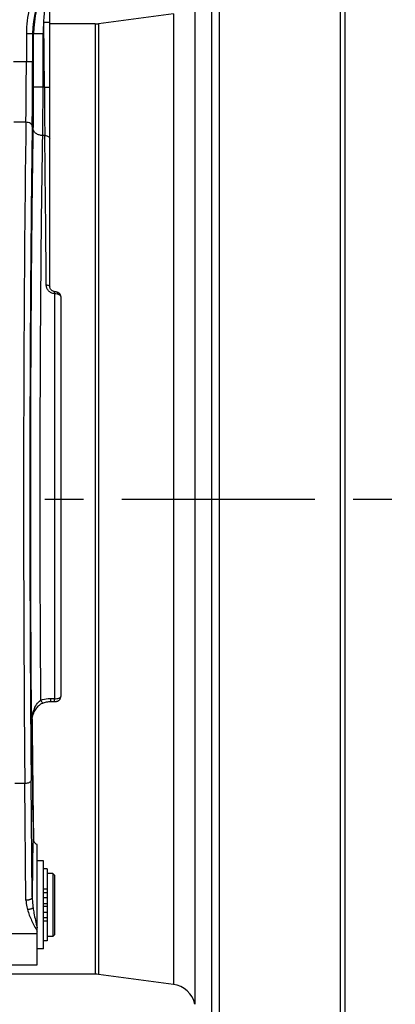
# Model space of a CAD drawing. Header units: millimetres. Extents: x 0 to 1189, y 0 to 841.
# Tile 46 of 68: x 716 to 764, y 387 to 512. Entities that reach past the tile are written whole.
import ezdxf

# ---------------------------------------------------------------- set-up
doc = ezdxf.new("R2010")
doc.units = ezdxf.units.MM
doc.header["$LTSCALE"] = 65.395
doc.linetypes.add('CENTER', pattern=[0.6, 0.375, -0.075, 0.075, -0.075])
doc.layers.get('0').update_dxf_attribs({"linetype": 'CONTINUOUS'})
doc.layers.add('3_ALL_AXES', color=7, linetype='CONTINUOUS')
doc.styles.get("Standard").update_dxf_attribs({"font": 'arial.ttf'})
doc.dimstyles.new('DIMSTYLE_4', dxfattribs={"dimtxt": 3, "dimasz": 3, "dimexe": 2, "dimexo": 1.5, "dimgap": 0.75, "dimtad": 1, "dimdec": 1, "dimlfac": 2.5, "dimdsep": 46, "dimtxsty": 'Standard', "dimblk": '_FILLED', "dimblk1": '_FILLED', "dimblk2": '_FILLED', "dimcen": 0.09, "dimadec": 1, "dimazin": 2, "dimtp": 0.8, "dimtm": 0.8, "dimtfac": 1, "dimtdec": 1, "dimtofl": 0, "dimtmove": 0, "dimatfit": 3, "dimldrblk": '_FILLED', "dimfxl": 0, "dimtolj": 1, "dimarcsym": 0})

# ---------------------------------------------------------------- blocks, each defined once
blk = doc.blocks.new('_FILLED')
at = {"color": 0, "linetype": 'ByBlock'}
blk.add_solid([(0, 0), (-1, 0.25), (-1, -0.25)], dxfattribs=at)
blk = doc.blocks.new('*D13')
at = {"color": 2, "linetype": 'Continuous'}
for p, q in [((524.67, 420.56), (524.67, 591.68)), ((757.87, 524.06), (757.87, 591.68)), ((524.67, 589.68), (641.27, 589.68)), ((757.87, 589.68), (641.27, 589.68))]:
    blk.add_line(p, q, dxfattribs=at)
at = {"color": 2, "linetype": 'Continuous', "xscale": 3, "yscale": 3, "zscale": 3, "rotation": 180}
blk.add_blockref('_FILLED', (524.67, 589.68), dxfattribs=at)
at = {"color": 2, "linetype": 'Continuous', "xscale": 3, "yscale": 3, "zscale": 3}
blk.add_blockref('_FILLED', (757.87, 589.68), dxfattribs=at)
at = {"color": 2, "linetype": 'Continuous', "insert": (641.27, 593.43), "char_height": 3, "width": 6.9926, "attachment_point": 2, "line_spacing_factor": 0.9}
blk.add_mtext('583', dxfattribs=at)

msp = doc.modelspace()

# ---------------------------------------------------------------- linework, layer by layer
at = {"color": 9, "linetype": 'Continuous'}
for p, q in [((740.91, 376.284), (740.91, 526.274)), ((741.874, 375.664), (741.874, 526.894)), ((757.253, 379.214), (757.253, 523.343)), ((738.727, 515.513), (738.727, 387.045)), ((736.014, 512.978), (736.014, 389.58)), ((719.592, 503.615), (719.526, 511.915)), ((726.061, 511.679), (726.061, 390.879)), ((726.484, 511.707), (726.484, 390.851)), ((718.099, 510.435), (717.299, 510.435)), ((717.299, 510.435), (717.299, 506.872)), ((718.099, 510.435), (718.225, 510.435)), ((718.099, 510.435), (718.099, 506.872)), ((719.425, 510.435), (718.225, 510.435)), ((718.225, 503.615), (718.225, 510.435)), ((719.425, 503.615), (719.425, 510.435)), ((717.299, 506.872), (715.648, 506.872)), ((718.099, 506.872), (717.299, 506.872)), ((719.592, 503.615), (718.225, 503.615)), ((717.247, 499.169), (715.7, 499.169)), ((717.247, 499.169), (717.247, 499.175)), ((718.047, 498.655), (718.047, 498.662)), ((719.645, 497.49), (719.388, 497.49)), ((720.874, 477.366), (720.874, 425.898)), ((717.966, 422.665), (717.965, 422.804)), ((717.976, 422.905), (717.966, 422.665)), ((717.966, 422.665), (717.969, 422.804)), ((717.108, 415.106), (715.839, 415.106)), ((717.252, 400.265), (717.108, 415.106)), ((718.051, 400.653), (717.908, 415.494)), ((718.211, 408.055), (718.211, 408.042)), ((718.211, 408.055), (718.211, 408.042)), ((719.474, 401.722), (719.954, 401.722)), ((719.474, 401.279), (719.954, 401.279)), ((719.474, 400.618), (719.954, 400.618)), ((719.474, 398.74), (719.954, 398.74)), ((719.474, 398.079), (719.954, 398.079)), ((719.474, 397.636), (719.954, 397.636))]:
    msp.add_line(p, q, dxfattribs=at)
at = {"color": 7, "linetype": 'Continuous'}
for p, q in [((757.874, 379.994), (757.874, 522.564)), ((720.274, 478.309), (720.274, 515.986)), ((736.014, 512.978), (726.484, 511.707)), ((726.061, 511.679), (720.274, 511.679)), ((721.181, 477.581), (721.181, 477.581)), ((721.674, 477.043), (721.674, 426.157)), ((718.211, 408.031), (718.211, 408.055)), ((718.215, 407.975), (718.211, 408.031)), ((718.221, 407.917), (718.215, 407.975)), ((718.222, 407.906), (718.221, 407.917)), ((718.222, 407.906), (718.223, 407.903)), ((718.223, 407.902), (718.223, 407.904)), ((719.474, 405.279), (718.674, 405.279)), ((719.474, 394.079), (719.474, 405.279)), ((719.954, 404.259), (719.474, 404.259)), ((719.954, 404.259), (719.954, 399.879)), ((720.874, 403.479), (720.674, 403.679)), ((720.674, 403.679), (720.674, 395.679)), ((720.874, 403.479), (720.874, 395.879)), ((719.474, 399.879), (719.954, 399.879)), ((719.954, 399.479), (719.474, 399.479)), ((719.954, 399.479), (719.954, 395.099)), ((720.874, 395.879), (720.674, 395.679)), ((719.954, 395.099), (719.474, 395.099)), ((719.474, 394.079), (718.674, 394.079)), ((726.061, 390.879), (699.074, 390.879)), ((736.014, 389.58), (726.484, 390.851))]:
    msp.add_line(p, q, dxfattribs=at)
for points in [[(720.937, 477.627), (720.922, 477.63), (720.85, 477.645), (720.779, 477.666), (720.71, 477.693), (720.644, 477.726), (720.582, 477.764), (720.524, 477.807), (720.47, 477.856), (720.423, 477.908), (720.381, 477.965), (720.345, 478.024), (720.317, 478.086), (720.295, 478.151), (720.281, 478.216), (720.274, 478.283), (720.274, 478.309)], [(721.181, 477.581), (721.17, 477.583), (721.113, 477.596), (721.056, 477.608), (721.001, 477.617), (720.947, 477.626), (720.937, 477.627)], [(721.674, 477.043), (721.671, 477.097), (721.662, 477.151), (721.647, 477.203), (721.626, 477.253), (721.6, 477.301), (721.568, 477.347), (721.532, 477.39), (721.49, 477.429), (721.443, 477.465), (721.392, 477.498), (721.336, 477.527), (721.274, 477.552), (721.207, 477.574), (721.181, 477.581)], [(720.842, 425.525), (720.87, 425.524), (720.939, 425.524), (721.006, 425.528), (721.069, 425.536), (721.129, 425.548), (721.186, 425.562), (721.24, 425.58), (721.292, 425.601), (721.341, 425.625), (721.389, 425.653), (721.434, 425.685), (721.477, 425.72), (721.517, 425.76), (721.554, 425.804), (721.587, 425.852), (721.616, 425.906), (721.64, 425.963), (721.658, 426.026), (721.67, 426.093), (721.674, 426.157)], [(717.969, 422.804), (717.97, 422.824), (717.983, 423.013), (718.005, 423.199), (718.036, 423.381), (718.075, 423.559), (718.122, 423.731), (718.176, 423.897), (718.236, 424.056), (718.303, 424.207), (718.376, 424.351), (718.453, 424.485), (718.534, 424.611), (718.618, 424.726), (718.704, 424.831), (718.791, 424.927), (718.879, 425.013), (718.969, 425.091), (719.06, 425.161), (719.153, 425.223), (719.248, 425.278), (719.344, 425.325), (719.395, 425.346)], [(719.395, 425.346), (719.47, 425.375), (719.603, 425.419), (719.739, 425.456), (719.877, 425.486), (720.017, 425.508), (720.159, 425.523), (720.301, 425.53), (720.388, 425.53)], [(720.388, 425.53), (720.419, 425.53), (720.523, 425.53), (720.622, 425.53), (720.717, 425.529), (720.807, 425.526), (720.842, 425.525)], [(718.211, 408.055), (718.189, 409.465), (718.167, 410.959), (718.146, 412.489), (718.126, 414.056), (718.106, 415.657), (718.088, 417.291), (718.07, 418.956), (718.054, 420.652), (718.038, 422.376), (718.03, 423.342)], [(718.674, 407.347), (718.614, 407.377), (718.561, 407.408), (718.513, 407.442), (718.469, 407.478), (718.43, 407.516), (718.394, 407.554), (718.362, 407.594), (718.334, 407.633), (718.31, 407.673), (718.289, 407.711), (718.272, 407.746), (718.259, 407.778), (718.248, 407.807), (718.24, 407.831), (718.234, 407.852), (718.23, 407.868), (718.227, 407.88), (718.225, 407.89), (718.224, 407.897), (718.223, 407.901), (718.223, 407.902)]]:
    msp.add_lwpolyline(points, dxfattribs=at)
at = {"color": 9, "linetype": 'Continuous'}
for centre, radius, start, end in [((730.274, 510.435), 12.975, 151.04498, 180), ((730.274, 510.435), 12.175, 151.04498, 180), ((730.274, 510.435), 12.049, 151.04498, 180), ((730.274, 510.435), 10.849, 172.15839, 180), ((237.251, 506.267), 480.048, 359.1535, 0.07216), ((171.942, 506.227), 546.158, 359.20634, 0.06767), ((2461.868, 515.727), 1742.318, 180.398317, 180.599725), ((721.576, 426.157), 0.0977, 354.19675, 359.99674), ((2878.625, 441.31), 2160.671, 180.476579, 180.881896), ((724.182, 422.664), 6.216, 178.70274, 179.98326), ((724.133, 422.665), 6.167, 178.06672, 178.70189), ((723.024, 400.744), 5.816, 193.17143, 196.53006), ((732.945, 401.313), 14.922, 186.28795, 187.73905)]:
    msp.add_arc(centre, radius, start, end, dxfattribs=at)
at = {"color": 7, "linetype": 'Continuous'}
for centre, start, end in [((726.061, 514.879), 270, 277.59464), ((726.061, 387.679), 82.40536, 90), ((735.591, 386.408), 11.46953, 82.40536)]:
    msp.add_arc(centre, 3.2, start, end, dxfattribs=at)
at = {"color": 9, "linetype": 'Continuous'}
for points, knots in [([(719.526, 511.915), (719.542, 512.238), (719.624, 513.524), (719.789, 514.804), (719.941, 515.756)], [0, 0, 0, 0, 0.2513205, 1, 1, 1, 1]), ([(719.526, 511.915), (719.622, 511.915), (719.76, 511.916), (719.936, 511.917), (720.048, 511.917), (720.129, 511.917), (720.183, 511.917), (720.215, 511.917), (720.239, 511.916), (720.258, 511.917), (720.266, 511.914), (720.274, 511.916), (720.274, 511.915)], [0, 0, 0, 0, 0.3826517, 0.5555241, 0.707048, 0.831401, 0.8818461, 0.9238061, 0.9568639, 0.9807174, 0.9951264, 1, 1, 1, 1]), ([(718.188, 498.325), (718.194, 498.706), (718.218, 500.469), (718.225, 502.232), (718.225, 503.615)], [0, 0, 0, 0, 0.2157988, 1, 1, 1, 1]), ([(719.388, 497.49), (719.394, 497.931), (719.418, 499.972), (719.425, 502.014), (719.425, 503.615)], [0, 0, 0, 0, 0.2157966, 1, 1, 1, 1]), ([(719.592, 503.615), (719.679, 503.615), (719.805, 503.616), (719.966, 503.617), (720.068, 503.617), (720.151, 503.617), (720.209, 503.617), (720.242, 503.616), (720.259, 503.616), (720.267, 503.614), (720.274, 503.616), (720.274, 503.615)], [0, 0, 0, 0, 0.3826513, 0.5555234, 0.7070472, 0.8314001, 0.923805, 0.9568628, 0.9807163, 0.9951256, 1, 1, 1, 1]), ([(717.247, 499.169), (717.155, 492.803), (717.021, 479.208), (716.933, 458.173), (716.953, 436.518), (717.041, 422.091), (717.108, 415.106)], [0, 0, 0, 0, 0.2272004, 0.4851576, 0.7507073, 1, 1, 1, 1]), ([(718.047, 498.655), (718.045, 498.723), (717.991, 498.872), (717.804, 499.036), (717.546, 499.142), (717.349, 499.168), (717.247, 499.169)], [0, 0, 0, 0, 0.1985388, 0.431175, 0.7034591, 1, 1, 1, 1]), ([(718.047, 498.655), (717.955, 492.358), (717.82, 478.909), (717.733, 458.099), (717.753, 436.676), (717.841, 422.404), (717.908, 415.494)], [0, 0, 0, 0, 0.2272004, 0.4851576, 0.7507073, 1, 1, 1, 1]), ([(717.965, 422.803), (717.912, 429.292), (717.848, 442.54), (717.853, 462.21), (717.956, 480.895), (718.095, 492.821), (718.188, 498.325)], [0, 0, 0, 0, 0.2577576, 0.5262506, 0.7813149, 1, 1, 1, 1]), ([(719.388, 497.49), (719.234, 497.492), (718.936, 497.533), (718.546, 497.709), (718.267, 497.978), (718.19, 498.215), (718.188, 498.325)], [0, 0, 0, 0, 0.2887209, 0.5569951, 0.7923048, 1, 1, 1, 1]), ([(719.146, 425.71), (719.1, 431.934), (719.045, 444.577), (719.058, 463.292), (719.162, 480.994), (719.298, 492.278), (719.388, 497.49)], [0, 0, 0, 0, 0.2601515, 0.5283941, 0.7821328, 1, 1, 1, 1]), ([(719.645, 497.49), (719.726, 497.491), (719.883, 497.471), (720.089, 497.38), (720.235, 497.237), (720.274, 497.111), (720.274, 497.053)], [0, 0, 0, 0, 0.2890868, 0.556788, 0.7914452, 1, 1, 1, 1]), ([(719.827, 478.492), (719.817, 480.21), (719.771, 486.543), (719.696, 492.875), (719.645, 497.49)], [0, 0, 0, 0, 0.2711885, 1, 1, 1, 1]), ([(719.827, 478.492), (719.884, 478.493), (719.994, 478.484), (720.149, 478.448), (720.274, 478.371), (720.274, 478.309)], [0, 0, 0, 0, 0.338595, 0.6351924, 1, 1, 1, 1]), ([(720.874, 477.366), (720.731, 477.386), (720.452, 477.474), (720.109, 477.733), (719.882, 478.086), (719.828, 478.359), (719.827, 478.492)], [0, 0, 0, 0, 0.2600001, 0.5136891, 0.759652, 1, 1, 1, 1]), ([(720.874, 477.366), (720.88, 477.402), (720.891, 477.466), (720.907, 477.547), (720.921, 477.599), (720.93, 477.62), (720.935, 477.628), (720.937, 477.627)], [0, 0, 0, 0, 0.4036188, 0.7197751, 0.9224038, 0.9762354, 1, 1, 1, 1]), ([(721.311, 477.302), (721.278, 477.311), (721.134, 477.342), (720.986, 477.359), (720.874, 477.366)], [0, 0, 0, 0, 0.2341122, 1, 1, 1, 1]), ([(721.311, 477.302), (721.311, 477.337), (721.304, 477.438), (721.249, 477.563), (721.181, 477.581)], [0, 0, 0, 0, 0.3281471, 1, 1, 1, 1]), ([(721.674, 477.043), (721.674, 477.102), (721.592, 477.193), (721.456, 477.26), (721.363, 477.29), (721.311, 477.302)], [0, 0, 0, 0, 0.3786455, 0.659199, 1, 1, 1, 1]), ([(717.969, 422.873), (717.978, 423.138), (718.03, 423.668), (718.223, 424.445), (718.554, 425.168), (718.921, 425.577), (719.146, 425.71)], [0, 0, 0, 0, 0.2510097, 0.5019393, 0.7525675, 1, 1, 1, 1]), ([(719.146, 425.71), (719.442, 425.823), (719.864, 425.914), (720.288, 425.921), (720.395, 425.917)], [0, 0, 0, 0, 0.7485605, 1, 1, 1, 1]), ([(719.146, 425.71), (719.169, 425.656), (719.213, 425.562), (719.284, 425.443), (719.334, 425.372), (719.381, 425.341), (719.395, 425.346)], [0, 0, 0, 0, 0.3875038, 0.6952765, 0.8997628, 1, 1, 1, 1]), ([(720.395, 425.917), (720.393, 425.865), (720.39, 425.79), (720.387, 425.696), (720.386, 425.64), (720.386, 425.596), (720.384, 425.56), (720.388, 425.545), (720.386, 425.531), (720.388, 425.53)], [0, 0, 0, 0, 0.4074412, 0.5799213, 0.7264832, 0.843913, 0.9296888, 0.9819998, 1, 1, 1, 1]), ([(720.874, 425.898), (720.864, 425.848), (720.85, 425.758), (720.834, 425.644), (720.831, 425.569), (720.833, 425.536), (720.839, 425.525), (720.842, 425.525)], [0, 0, 0, 0, 0.4036648, 0.719684, 0.9213112, 0.9747431, 1, 1, 1, 1]), ([(720.874, 425.898), (720.973, 425.894), (721.161, 425.9), (721.381, 425.94), (721.524, 425.994), (721.616, 426.045), (721.669, 426.106), (721.673, 426.147)], [0, 0, 0, 0, 0.3407919, 0.6376615, 0.7591391, 0.8592757, 1, 1, 1, 1]), ([(717.908, 415.494), (717.906, 415.44), (717.843, 415.319), (717.696, 415.229), (717.546, 415.169), (717.359, 415.121), (717.21, 415.107), (717.108, 415.106)], [0, 0, 0, 0, 0.1686451, 0.3939437, 0.5305099, 0.6796847, 1, 1, 1, 1]), ([(718.211, 408.042), (718.209, 408.052), (718.206, 408.064), (718.201, 408.078), (718.194, 408.079), (718.191, 408.072), (718.185, 408.055), (718.182, 408.038), (718.181, 408.026)], [0, 0, 0, 0, 0.3119662, 0.3877152, 0.4273471, 0.4907515, 0.6051164, 1, 1, 1, 1]), ([(718.173, 407.966), (718.162, 407.857), (718.146, 407.569), (718.125, 407.039), (718.106, 406.317), (718.082, 405.032), (718.061, 403.125), (718.053, 401.518), (718.051, 400.653)], [0, 0, 0, 0, 0.0449804, 0.118148, 0.2176326, 0.3408652, 0.6452716, 1, 1, 1, 1]), ([(718.181, 408.026), (718.18, 408.021), (718.177, 408.001), (718.175, 407.981), (718.173, 407.966)], [0, 0, 0, 0, 0.2158673, 1, 1, 1, 1]), ([(718.051, 400.653), (718.05, 400.6), (717.986, 400.479), (717.84, 400.389), (717.689, 400.329), (717.503, 400.281), (717.353, 400.266), (717.252, 400.265)], [0, 0, 0, 0, 0.1686611, 0.3939629, 0.5305266, 0.679697, 1, 1, 1, 1]), ([(718.159, 399.304), (718.078, 399.228), (717.839, 399.122), (717.589, 399.091), (717.449, 399.089)], [0, 0, 0, 0, 0.4424147, 1, 1, 1, 1])]:
    msp.add_open_spline(points, degree=3, knots=knots, dxfattribs=at)
for points in [[(720.395, 425.917), (720.554, 425.912), (720.716, 425.923), (720.874, 425.898)], [(718.211, 408.042), (718.212, 407.996), (718.216, 407.951), (718.222, 407.906)], [(718.051, 400.653), (718.053, 400.328), (718.077, 400.002), (718.113, 399.679)], [(717.252, 400.265), (717.254, 399.981), (717.297, 399.696), (717.362, 399.419)]]:
    msp.add_open_spline(points, degree=3, dxfattribs=at)
at = {"layer": '3_ALL_AXES', "color": 2, "linetype": 'CENTER'}
msp.add_line((454.808, 451.279), (764.242, 451.279), dxfattribs=at)
at = {"layer": '3_ALL_AXES', "color": 7, "linetype": 'Continuous'}
for p, q in [((718.674, 392.079), (718.674, 407.347)), ((719.954, 403.479), (719.994, 403.479)), ((720.674, 403.679), (719.994, 403.679)), ((719.994, 395.679), (719.994, 403.679)), ((719.954, 395.879), (719.994, 395.879)), ((720.674, 395.679), (719.994, 395.679)), ((702.674, 392.079), (718.674, 392.079))]:
    msp.add_line(p, q, dxfattribs=at)
at = {"layer": '3_ALL_AXES', "color": 9, "linetype": 'Continuous'}
msp.add_line((718.674, 395.994), (713.291, 395.994), dxfattribs=at)
for points, knots in [([(718.159, 399.304), (718.19, 399.086), (718.329, 398.233), (718.52, 397.39), (718.674, 396.764)], [0, 0, 0, 0, 0.255011, 1, 1, 1, 1]), ([(717.449, 399.089), (717.573, 398.606), (717.948, 397.666), (718.427, 396.783), (718.674, 396.341)], [0, 0, 0, 0, 0.496929, 1, 1, 1, 1])]:
    msp.add_open_spline(points, degree=3, knots=knots, dxfattribs=at)

# ---------------------------------------------------------------- dimensions: what is measured, and where the dimension line sits
at = {"color": 2, "linetype": 'Continuous'}
dim = msp.add_linear_dim(base=(757.874, 589.679), p1=(524.674, 419.062), p2=(757.874, 522.564), dimstyle='DIMSTYLE_4', dxfattribs=at)
dim.commit()
dim.dimension.update_dxf_attribs({"geometry": '*D13', "text_midpoint": (641.263, 589.679), "dimtype": 160})

doc.saveas('drawing.dxf')
